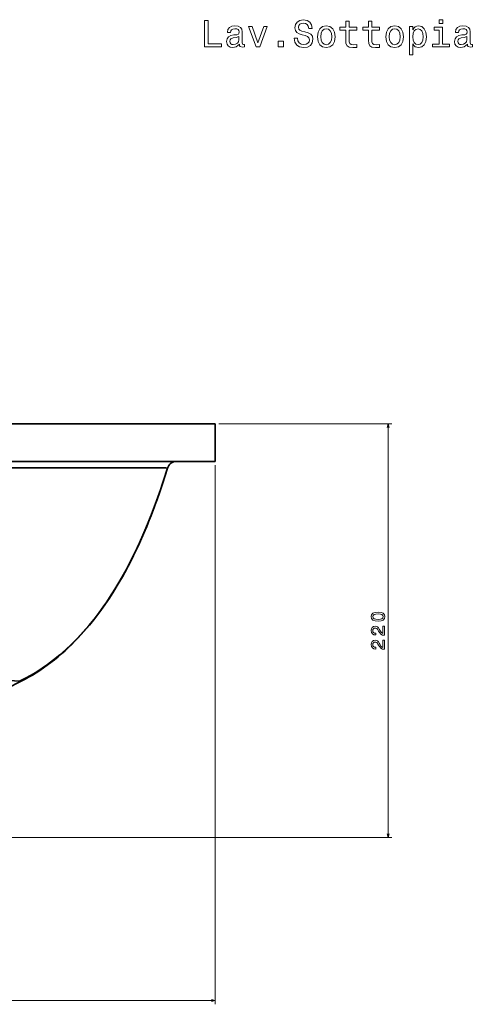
# Model space of a CAD drawing. Extents: x 307 to 1725, y 54 to 1408.
# Tile 5 of 8: x 778 to 1019, y 885 to 1408. Entities that reach past the tile are written whole.
import ezdxf

# ---------------------------------------------------------------- set-up
doc = ezdxf.new("R2010")
doc.units = 0

msp = doc.modelspace()

# ---------------------------------------------------------------- linework, layer by layer
at = {"color": 7, "lineweight": 35}
for p, q in [((307, 1193.39), (882, 1193.39)), ((307, 1193.39), (882, 1193.39)), ((863.85, 1193.39), (606.84, 1193.39)), ((606.84, 1193.39), (863.85, 1193.39)), ((882, 1193.39), (882, 1173.39)), ((882, 1173.39), (882, 1193.39)), ((882, 1173.39), (307, 1173.39)), ((307, 1173.39), (882, 1173.39)), ((861.5, 1173.39), (619.52, 1173.39)), ((861.45, 1173.39), (882, 1173.39))]:
    msp.add_line(p, q, dxfattribs=at)
at = {"color": 7, "lineweight": 13}
for p, q in [((884, 1193.39), (976.26, 1193.39)), ((974.26, 973.39), (974.26, 1193.39)), ((882, 1171.39), (882, 884.6)), ((628.77, 973.39), (976.26, 973.39)), ((307, 886.6), (882, 886.6))]:
    msp.add_line(p, q, dxfattribs=at)
at = {"color": 7, "lineweight": 35, "ltscale": 9.16036e-05}
msp.add_line((856.73, 1169.88), (856.73, 1169.88), dxfattribs=at)
at = {"color": 7, "lineweight": 35, "ltscale": 7.33057e-05}
msp.add_line((856.73, 1169.88), (856.73, 1169.88), dxfattribs=at)
at = {"color": 7, "lineweight": 13}
for points in [[(876.48, 1393.97), (885.47, 1393.97), (885.47, 1395.66), (878.33, 1395.66), (878.33, 1407.97), (876.48, 1407.97)], [(894.98, 1395.38), (894.98, 1395.32), (895.08, 1394.63), (895.38, 1394.15), (896.65, 1393.76), (897.64, 1393.93), (897.64, 1395.3), (897.21, 1395.24), (896.65, 1395.5), (896.55, 1396.31), (896.55, 1401.91), (896.31, 1403.35), (895.6, 1404.36), (894.37, 1404.96), (892.64, 1405.18), (890.94, 1404.94), (889.69, 1404.25), (888.9, 1403.19), (888.64, 1401.77), (888.64, 1401.65), (890.23, 1401.65), (890.38, 1402.5), (890.82, 1403.1), (891.55, 1403.47), (892.57, 1403.61), (893.56, 1403.51), (894.27, 1403.21), (894.69, 1402.68), (894.83, 1401.96), (894.75, 1401.11), (894.43, 1400.68), (893.62, 1400.48), (892.11, 1400.32), (890.38, 1399.96), (889.15, 1399.31), (888.42, 1398.3), (888.2, 1396.81), (888.4, 1395.48), (889.02, 1394.49), (890.03, 1393.87), (891.43, 1393.64), (893.3, 1394.07)], [(903.93, 1393.97), (905.81, 1393.97), (909.76, 1404.8), (907.93, 1404.8), (904.88, 1396.06), (901.77, 1404.8), (899.92, 1404.8)], [(925.96, 1398.59), (924.13, 1398.59), (924.53, 1396.45), (925.54, 1394.87), (927.09, 1393.93), (929.19, 1393.58), (931.27, 1393.91), (932.82, 1394.79), (933.81, 1396.19), (934.17, 1398.02), (933.87, 1399.68), (933.02, 1400.74), (931.65, 1401.45), (929.81, 1401.98), (928.24, 1402.36), (927.21, 1402.8), (926.63, 1403.45), (926.45, 1404.46), (926.63, 1405.36), (927.15, 1406.05), (927.96, 1406.51), (929.07, 1406.68), (930.2, 1406.47), (931.09, 1405.93), (931.67, 1405.02), (931.95, 1403.79), (933.79, 1403.79), (933.79, 1403.83), (933.47, 1405.73), (932.52, 1407.14), (931.02, 1408.03), (929.01, 1408.33), (927.19, 1408.03), (925.78, 1407.18), (924.87, 1405.87), (924.55, 1404.17), (924.81, 1402.66), (925.58, 1401.63), (926.79, 1400.95), (928.44, 1400.42), (930.08, 1399.96), (931.31, 1399.51), (932.05, 1398.87), (932.32, 1397.82), (932.07, 1396.75), (931.45, 1395.94), (930.5, 1395.44), (929.27, 1395.28), (927.9, 1395.5), (926.85, 1396.15), (926.18, 1397.19)], [(936.59, 1399.37), (936.91, 1396.91), (937.84, 1395.1), (939.32, 1393.97), (941.29, 1393.58), (943.25, 1393.97), (944.72, 1395.08), (945.65, 1396.89), (945.99, 1399.37), (945.65, 1401.83), (944.72, 1403.67), (943.25, 1404.78), (941.29, 1405.18), (939.32, 1404.78), (937.84, 1403.65), (936.91, 1401.83)], [(951.64, 1402.92), (951.64, 1397.5), (951.76, 1395.74), (952.33, 1394.53), (953.46, 1393.83), (955.37, 1393.58), (957.47, 1393.68), (957.47, 1395.22), (955.94, 1395.1), (954.55, 1395.26), (953.8, 1395.76), (953.48, 1396.61), (953.42, 1397.8), (953.42, 1402.92), (957.47, 1402.92), (957.47, 1404.44), (953.42, 1404.44), (953.42, 1407.6), (951.64, 1407.6), (951.64, 1404.44), (948.57, 1404.44), (948.57, 1402.92)], [(963.79, 1402.92), (963.79, 1397.5), (963.91, 1395.74), (964.47, 1394.53), (965.6, 1393.83), (967.52, 1393.58), (969.62, 1393.68), (969.62, 1395.22), (968.08, 1395.1), (966.69, 1395.26), (965.94, 1395.76), (965.62, 1396.61), (965.56, 1397.8), (965.56, 1402.92), (969.62, 1402.92), (969.62, 1404.44), (965.56, 1404.44), (965.56, 1407.6), (963.79, 1407.6), (963.79, 1404.44), (960.72, 1404.44), (960.72, 1402.92)], [(973.02, 1399.37), (973.35, 1396.91), (974.28, 1395.1), (975.75, 1393.97), (977.72, 1393.58), (979.68, 1393.97), (981.15, 1395.08), (982.08, 1396.89), (982.43, 1399.37), (982.08, 1401.83), (981.15, 1403.67), (979.68, 1404.78), (977.72, 1405.18), (975.75, 1404.78), (974.28, 1403.65), (973.35, 1401.83)], [(987.37, 1403.12), (987.37, 1404.8), (985.59, 1404.8), (985.59, 1389.77), (987.37, 1389.77), (987.37, 1395.62), (987.99, 1394.67), (988.7, 1394.05), (990.47, 1393.58), (992.17, 1393.97), (993.5, 1395.12), (994.37, 1396.93), (994.69, 1399.39), (994.37, 1401.83), (993.5, 1403.65), (992.17, 1404.78), (990.47, 1405.18), (989.51, 1405.06), (988.68, 1404.68), (987.97, 1404.03)], [(1003.26, 1395.46), (1003.26, 1404.44), (998.7, 1404.44), (998.7, 1402.92), (1001.49, 1402.92), (1001.49, 1395.46), (997.86, 1395.46), (997.86, 1393.97), (1006.94, 1393.97), (1006.94, 1395.46)], [(1003.32, 1408.45), (1001.45, 1408.45), (1001.45, 1406.43), (1003.32, 1406.43)], [(1016.42, 1395.38), (1016.42, 1395.32), (1016.52, 1394.63), (1016.82, 1394.15), (1018.09, 1393.76), (1019.08, 1393.93), (1019.08, 1395.3), (1018.66, 1395.24), (1018.09, 1395.5), (1017.99, 1396.31), (1017.99, 1401.91), (1017.75, 1403.35), (1017.04, 1404.36), (1015.81, 1404.96), (1014.08, 1405.18), (1012.38, 1404.94), (1011.13, 1404.25), (1010.34, 1403.19), (1010.08, 1401.77), (1010.08, 1401.65), (1011.68, 1401.65), (1011.82, 1402.5), (1012.26, 1403.1), (1012.99, 1403.47), (1014.02, 1403.61), (1015, 1403.51), (1015.71, 1403.21), (1016.13, 1402.68), (1016.28, 1401.96), (1016.19, 1401.11), (1015.87, 1400.68), (1015.06, 1400.48), (1013.55, 1400.32), (1011.82, 1399.96), (1010.59, 1399.31), (1009.86, 1398.3), (1009.64, 1396.81), (1009.84, 1395.48), (1010.47, 1394.49), (1011.47, 1393.87), (1012.87, 1393.64), (1014.74, 1394.07)], [(894.77, 1397.76), (894.53, 1396.71), (893.89, 1395.9), (892.92, 1395.38), (891.73, 1395.2), (890.96, 1395.3), (890.42, 1395.62), (890.07, 1396.19), (889.97, 1396.97), (890.05, 1397.68), (890.38, 1398.18), (891.67, 1398.75), (893.3, 1398.99), (894.77, 1399.47)], [(938.41, 1399.39), (938.59, 1401.21), (939.15, 1402.52), (940.06, 1403.33), (941.29, 1403.61), (942.5, 1403.33), (943.41, 1402.54), (943.98, 1401.21), (944.18, 1399.39), (943.98, 1397.56), (943.41, 1396.23), (942.5, 1395.42), (941.29, 1395.16), (940.06, 1395.42), (939.15, 1396.23), (938.59, 1397.56)], [(974.84, 1399.39), (975.02, 1401.21), (975.59, 1402.52), (976.49, 1403.33), (977.72, 1403.61), (978.94, 1403.33), (979.84, 1402.54), (980.41, 1401.21), (980.61, 1399.39), (980.41, 1397.56), (979.84, 1396.23), (978.94, 1395.42), (977.72, 1395.16), (976.49, 1395.42), (975.59, 1396.23), (975.02, 1397.56)], [(990.17, 1395.18), (988.98, 1395.44), (988.11, 1396.25), (987.57, 1397.56), (987.39, 1399.39), (987.57, 1401.21), (988.11, 1402.52), (988.98, 1403.31), (990.17, 1403.59), (991.26, 1403.31), (992.13, 1402.5), (992.67, 1401.19), (992.87, 1399.39), (992.67, 1397.58), (992.13, 1396.25), (991.26, 1395.44)], [(1016.21, 1397.76), (1015.97, 1396.71), (1015.33, 1395.9), (1014.36, 1395.38), (1013.17, 1395.2), (1012.4, 1395.3), (1011.86, 1395.62), (1011.51, 1396.19), (1011.41, 1396.97), (1011.49, 1397.68), (1011.82, 1398.18), (1013.11, 1398.75), (1014.74, 1398.99), (1016.21, 1399.47)], [(915.61, 1393.97), (918.4, 1393.97), (918.4, 1396.97), (915.61, 1396.97)], [(968.84, 1088.43), (970.43, 1088.59), (971.56, 1089.06), (972.24, 1089.82), (972.46, 1090.87), (972.24, 1091.9), (971.56, 1092.66), (970.43, 1093.12), (968.84, 1093.29), (967.27, 1093.12), (966.64, 1092.93), (966.13, 1092.66), (965.44, 1091.9), (965.21, 1090.87), (965.44, 1089.82), (966.14, 1089.06), (967.27, 1088.59)], [(968.84, 1089.4), (967.62, 1089.48), (966.74, 1089.74), (966.23, 1090.19), (966.05, 1090.87), (966.23, 1091.53), (966.74, 1091.98), (967.62, 1092.24), (968.84, 1092.32), (970.07, 1092.24), (970.95, 1091.98), (971.46, 1091.53), (971.64, 1090.87), (971.46, 1090.19), (970.95, 1089.74), (970.07, 1089.48)], [(972.26, 1080.93), (972.26, 1085.74), (971.39, 1085.74), (971.39, 1081.94), (970.92, 1082.15), (970.53, 1082.52), (969.81, 1083.64), (969.51, 1084.23), (969.07, 1084.9), (968.57, 1085.37), (967.97, 1085.64), (967.3, 1085.74), (966.45, 1085.57), (965.79, 1085.1), (965.36, 1084.37), (965.21, 1083.43), (965.38, 1082.47), (965.86, 1081.73), (966.61, 1081.25), (967.61, 1081.09), (967.75, 1081.09), (967.75, 1082.01), (967.67, 1082.01), (966.99, 1082.1), (966.48, 1082.37), (966.16, 1082.81), (966.05, 1083.38), (966.15, 1083.97), (966.4, 1084.4), (966.79, 1084.68), (967.29, 1084.79), (967.75, 1084.71), (968.15, 1084.52), (968.49, 1084.2), (968.79, 1083.76), (969.11, 1083.16), (969.74, 1082.17), (970.41, 1081.48), (971.21, 1081.06), (972.23, 1080.93)], [(972.26, 1073.46), (972.26, 1078.27), (971.39, 1078.27), (971.39, 1074.47), (970.92, 1074.68), (970.53, 1075.04), (969.81, 1076.16), (969.51, 1076.76), (969.07, 1077.42), (968.57, 1077.9), (967.97, 1078.17), (967.3, 1078.27), (966.45, 1078.1), (965.79, 1077.63), (965.36, 1076.9), (965.21, 1075.96), (965.38, 1074.99), (965.86, 1074.26), (966.61, 1073.78), (967.61, 1073.62), (967.75, 1073.62), (967.75, 1074.54), (967.67, 1074.54), (966.99, 1074.63), (966.48, 1074.9), (966.16, 1075.34), (966.05, 1075.91), (966.15, 1076.5), (966.4, 1076.93), (966.79, 1077.21), (967.29, 1077.31), (967.75, 1077.24), (968.15, 1077.05), (968.49, 1076.73), (968.79, 1076.28), (969.11, 1075.69), (969.74, 1074.7), (970.41, 1074), (971.21, 1073.59), (972.23, 1073.46)]]:
    msp.add_lwpolyline(points, close=True, dxfattribs=at)
for points in [[(974.78, 1191.46), (974.26, 1193.39), (973.74, 1191.46)], [(973.74, 975.32), (974.26, 973.39), (974.78, 975.32)], [(880.07, 886.08), (882, 886.6), (880.07, 887.12)]]:
    msp.add_lwpolyline(points, dxfattribs=at)
at = {"color": 7, "lineweight": 35}
for points in [[(856.73, 1169.88), (856.73, 1169.89), (856.72, 1169.89), (856.7, 1169.9), (856.58, 1169.92), (855.74, 1169.96), (854.2, 1170), (849.16, 1170.06), (835.68, 1170.1), (807.64, 1170.07), (750.32, 1169.97), (698.19, 1169.92), (637.03, 1169.99), (621.11, 1170.02)], [(621.11, 1170.02), (677.86, 1169.93), (732.74, 1169.94), (804.38, 1170.06), (817.7, 1170.09), (839.02, 1170.09), (849.83, 1170.05), (854.41, 1170), (855.83, 1169.96), (856.59, 1169.91), (856.7, 1169.9), (856.72, 1169.89), (856.73, 1169.89), (856.73, 1169.88)], [(777.93, 1056.58), (781.03, 1058.13), (784.05, 1059.8), (787, 1061.56), (789.87, 1063.42), (792.68, 1065.36), (794.37, 1066.61), (796.04, 1067.88), (797.72, 1069.22), (799.37, 1070.59), (802.55, 1073.37), (805.61, 1076.25), (807.21, 1077.83), (808.78, 1079.44), (811.82, 1082.71), (814.74, 1086.08), (817.55, 1089.52), (820.26, 1093.03), (822.85, 1096.61), (824.36, 1098.78), (825.83, 1100.97), (828.66, 1105.4), (831.36, 1109.89), (833.93, 1114.44), (835.32, 1117.01), (836.68, 1119.6), (839.28, 1124.82), (841.75, 1130.07), (844.1, 1135.36), (846.08, 1140.08), (847.98, 1144.83), (849.8, 1149.59), (851.12, 1153.17), (852.4, 1156.76), (854.62, 1163.31), (856.73, 1169.88)], [(777.93, 1056.58), (781.03, 1058.13), (784.05, 1059.8), (787, 1061.56), (789.87, 1063.42), (792.68, 1065.36), (794.37, 1066.6), (796.03, 1067.88), (797.71, 1069.21), (799.36, 1070.58), (802.54, 1073.36), (805.6, 1076.24), (807.2, 1077.82), (808.76, 1079.42), (811.81, 1082.7), (814.73, 1086.06), (817.54, 1089.5), (820.24, 1093.01), (822.83, 1096.58), (824.34, 1098.75), (825.81, 1100.94), (828.64, 1105.37), (831.34, 1109.85), (833.9, 1114.39), (835.3, 1116.96), (836.65, 1119.55), (839.25, 1124.76), (841.72, 1130.01), (844.07, 1135.29), (846.05, 1140.01), (847.95, 1144.74), (849.77, 1149.5), (851.08, 1153.07), (852.36, 1156.65), (854.61, 1163.26), (856.73, 1169.88)], [(778.82, 1056.47), (780.78, 1057.5), (782.71, 1058.57), (784.71, 1059.74), (786.69, 1060.95), (788.7, 1062.25), (790.68, 1063.59), (792.67, 1065), (794.62, 1066.46), (796.54, 1067.96), (798.43, 1069.5), (800.29, 1071.08), (802.12, 1072.7), (803.91, 1074.35), (805.67, 1076.04), (807.38, 1077.75), (809.07, 1079.5), (812.16, 1082.87), (815.12, 1086.32), (817.96, 1089.85), (820.68, 1093.43), (823.29, 1097.07), (825.78, 1100.75), (828.17, 1104.48), (830.45, 1108.23), (832.63, 1112), (834.72, 1115.79), (836.73, 1119.61), (838.65, 1123.44), (840.49, 1127.28), (842.26, 1131.13), (843.96, 1134.99), (845.6, 1138.86), (847.17, 1142.73), (848.68, 1146.6), (850.14, 1150.48), (851.55, 1154.36), (852.91, 1158.24), (854.23, 1162.12), (855.5, 1166), (856.73, 1169.88)], [(777.93, 1056.58), (775.1, 1056.74), (770.53, 1056.94), (758.09, 1057.35), (741.39, 1057.78), (722.51, 1058.17), (686.9, 1058.81), (643.69, 1059.54), (625.95, 1059.81), (619.14, 1059.9)], [(679.48, 1016.64), (684.09, 1017.81), (688.41, 1018.99), (693.12, 1020.34), (697.77, 1021.75), (702.35, 1023.22), (706.86, 1024.73), (711.3, 1026.29), (715.7, 1027.89), (720.06, 1029.53), (727.12, 1032.32), (732.51, 1034.53), (740.08, 1037.79), (747.35, 1041.05), (754.51, 1044.39), (761.63, 1047.83), (771.17, 1052.58), (778.82, 1056.47)], [(778.82, 1056.47), (778.82, 1056.48), (778.83, 1056.48), (778.83, 1056.48), (778.83, 1056.48), (778.82, 1056.48), (778.82, 1056.48), (778.81, 1056.49), (778.75, 1056.5), (777.93, 1056.58)], [(778.82, 1056.47), (778.82, 1056.48), (778.83, 1056.48), (778.83, 1056.48), (778.83, 1056.48), (778.82, 1056.48), (778.82, 1056.48), (778.81, 1056.49), (778.75, 1056.5), (777.93, 1056.58)]]:
    msp.add_lwpolyline(points, dxfattribs=at)
for start, end in [(90.0002, 162.6507), (90.0161, 162.6349)]:
    msp.add_arc((861.5, 1168.39), 5, start, end, dxfattribs=at)

doc.saveas('drawing.dxf')
